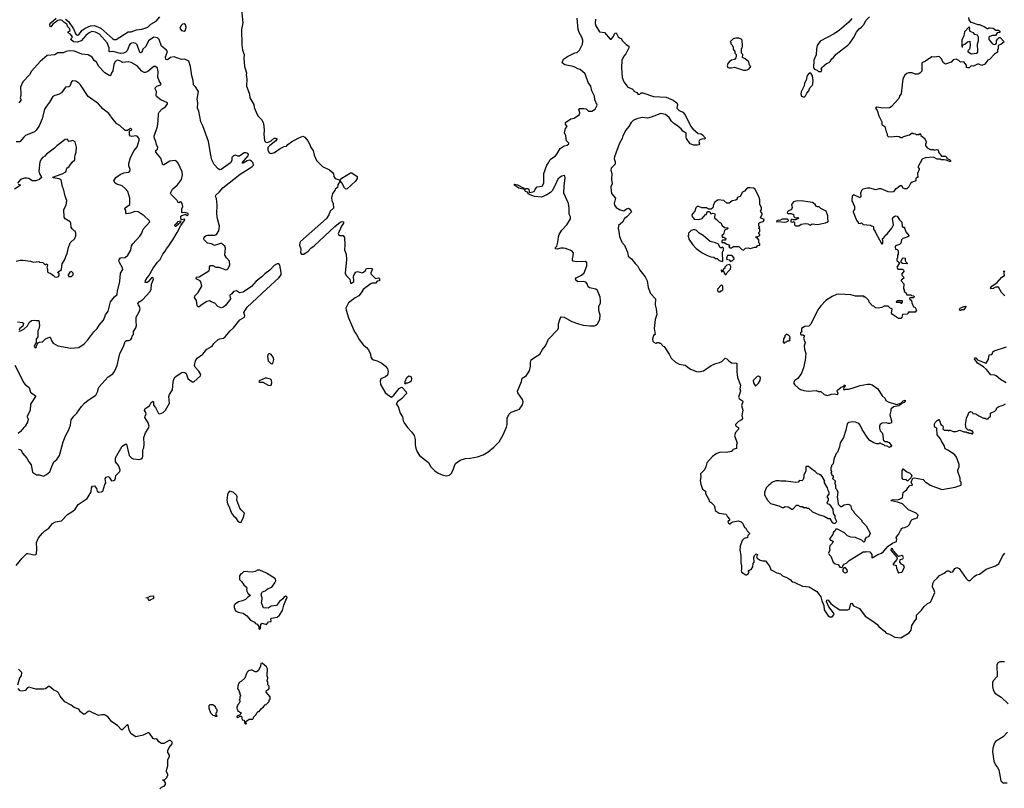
# Model space of a CAD drawing. Extents: x 2087054 to 2277909, y 548907 to 753496.
# Tile 203 of 256: x 2184592 to 2197601, y 622346 to 632506. Entities that reach past the tile are written whole.
import ezdxf

# ---------------------------------------------------------------- set-up
doc = ezdxf.new("R2010")
doc.units = 0

msp = doc.modelspace()

# ---------------------------------------------------------------- linework, layer by layer
at = {"layer": '0CON20XD'}
for points in [[(2187521, 632635), (2187540, 632465), (2187524, 632375), (2187529, 632175), (2187535, 632105), (2187559, 632045), (2187553, 631997), (2187562, 631885), (2187590, 631805), (2187584, 631775), (2187594, 631725), (2187591, 631625), (2187598, 631605), (2187630, 631520), (2187633, 631475), (2187686, 631386), (2187692, 631345), (2187715, 631282), (2187739, 631235), (2187788, 631188), (2187809, 631149), (2187818, 631105), (2187821, 631035), (2187816, 630995), (2187828, 630905), (2187845, 630886), (2187865, 630882), (2187916, 630904), (2187955, 630939), (2187971, 630941), (2187989, 630935), (2187990, 630925), (2187976, 630905), (2187891, 630839), (2187872, 630818), (2187869, 630785), (2187888, 630748), (2187915, 630739), (2187960, 630750), (2188032, 630805), (2188085, 630828), (2188116, 630834), (2188133, 630855), (2188185, 630892), (2188271, 630939), (2188332, 630965), (2188361, 630955), (2188400, 630905), (2188425, 630855), (2188438, 630815), (2188468, 630775), (2188483, 630715), (2188514, 630644), (2188594, 630564), (2188685, 630520), (2188721, 630491), (2188739, 630469), (2188744, 630435), (2188759, 630405), (2188825, 630386), (2188848, 630412), (2188965, 630482), (2188980, 630480), (2189050, 630435), (2189051, 630405), (2189029, 630371), (2188915, 630267), (2188895, 630272), (2188884, 630284), (2188848, 630348), (2188825, 630374), (2188797, 630325), (2188791, 630289), (2188760, 630265), (2188754, 630246), (2188725, 630209), (2188711, 630149), (2188718, 630115), (2188736, 630075), (2188739, 630015), (2188693, 629977), (2188677, 629925), (2188645, 629880), (2188304, 629575), (2188292, 629555), (2188288, 629525), (2188305, 629475), (2188301, 629425), (2188315, 629408), (2188345, 629405), (2188404, 629445), (2188440, 629485), (2188485, 629517), (2188755, 629774), (2188825, 629829), (2188855, 629839), (2188869, 629835), (2188870, 629815), (2188843, 629775), (2188801, 629675), (2188806, 629665), (2188824, 629655), (2188865, 629653), (2188882, 629625), (2188887, 629525), (2188882, 629465), (2188904, 629405), (2188910, 629335), (2188892, 629155), (2188905, 629124), (2188956, 629076), (2188962, 629022), (2188975, 629022), (2189007, 629045), (2189004, 629115), (2189016, 629145), (2189033, 629167), (2189055, 629176), (2189115, 629162), (2189135, 629168), (2189158, 629185), (2189175, 629217), (2189245, 629220), (2189253, 629205), (2189230, 629165), (2189230, 629145), (2189295, 629083), (2189335, 629092), (2189347, 629075), (2189348, 629052), (2189315, 629048), (2189295, 629024), (2189255, 629024), (2189235, 629018), (2189132, 628938), (2189105, 628895), (2189071, 628855), (2189025, 628829), (2188935, 628764), (2188903, 628695), (2188904, 628665), (2188935, 628565), (2189015, 628378), (2189044, 628345), (2189077, 628277), (2189133, 628205), (2189173, 628173), (2189200, 628140), (2189226, 628085), (2189232, 628045), (2189243, 628023), (2189265, 628009), (2189316, 627996), (2189377, 627965), (2189426, 627926), (2189452, 627892), (2189460, 627855), (2189452, 627808), (2189425, 627783), (2189365, 627757), (2189354, 627726), (2189361, 627685), (2189422, 627578), (2189455, 627548), (2189505, 627518), (2189535, 627544), (2189605, 627631), (2189635, 627649), (2189646, 627646), (2189700, 627585), (2189701, 627565), (2189635, 627495), (2189586, 627455), (2189568, 627425), (2189591, 627395), (2189619, 627305), (2189651, 627255), (2189660, 627205), (2189672, 627175), (2189714, 627115), (2189774, 627054), (2189805, 627008), (2189819, 626959), (2189818, 626888), (2189824, 626844), (2189842, 626795), (2189875, 626747), (2189992, 626655), (2190026, 626596), (2190075, 626542), (2190122, 626512), (2190175, 626488), (2190225, 626478), (2190270, 626485), (2190300, 626515), (2190300, 626525), (2190320, 626555), (2190335, 626610), (2190351, 626639), (2190410, 626685), (2190484, 626706), (2190545, 626708), (2190643, 626727), (2190716, 626754), (2190782, 626795), (2190856, 626854), (2190926, 626925), (2190982, 627018), (2191022, 627118), (2191033, 627155), (2191031, 627239), (2191054, 627286), (2191084, 627316), (2191175, 627347), (2191195, 627360), (2191237, 627415), (2191243, 627455), (2191237, 627485), (2191173, 627575), (2191169, 627595), (2191222, 627725), (2191231, 627769), (2191283, 627797), (2191327, 627863), (2191342, 627925), (2191341, 627975), (2191348, 628012), (2191392, 628042), (2191463, 628087), (2191498, 628145), (2191538, 628195), (2191577, 628283), (2191701, 628409), (2191712, 628435), (2191713, 628485), (2191732, 628555), (2191745, 628578), (2191785, 628572), (2191886, 628516), (2191975, 628484), (2192035, 628470), (2192125, 628460), (2192185, 628460), (2192205, 628467), (2192226, 628484), (2192257, 628543), (2192262, 628602), (2192244, 628664), (2192244, 628714), (2192264, 628765), (2192268, 628795), (2192260, 628840), (2192228, 628925), (2192205, 628944), (2192120, 628960), (2192105, 628973), (2192088, 629015), (2192070, 629035), (2192035, 629046), (2191965, 629043), (2191938, 629065), (2191935, 629080), (2191946, 629094), (2192015, 629127), (2192049, 629161), (2192087, 629253), (2192085, 629295), (2192065, 629308), (2191955, 629306), (2191906, 629316), (2191896, 629326), (2191894, 629344), (2191907, 629385), (2191909, 629425), (2191885, 629451), (2191805, 629483), (2191775, 629487), (2191744, 629486), (2191695, 629472), (2191670, 629475), (2191670, 629495), (2191687, 629513), (2191703, 629567), (2191712, 629635), (2191721, 629665), (2191755, 629723), (2191819, 629795), (2191869, 629875), (2191868, 629898), (2191852, 629935), (2191852, 630015), (2191842, 630075), (2191781, 630215), (2191784, 630305), (2191800, 630415), (2191795, 630440), (2191785, 630447), (2191755, 630437), (2191734, 630426), (2191702, 630398), (2191655, 630292), (2191627, 630245), (2191605, 630223), (2191555, 630189), (2191485, 630160), (2191395, 630168), (2191335, 630192), (2191310, 630205), (2191310, 630215), (2191300, 630225), (2191274, 630234), (2191260, 630260), (2191185, 630279), (2191122, 630325), (2191135, 630330), (2191168, 630325), (2191245, 630282), (2191260, 630260), (2191286, 630274), (2191305, 630274), (2191317, 630265), (2191322, 630232), (2191332, 630222), (2191390, 630235), (2191403, 630267), (2191430, 630295), (2191495, 630307), (2191516, 630345), (2191516, 630475), (2191557, 630585), (2191581, 630615), (2191600, 630660), (2191671, 630705), (2191691, 630729), (2191732, 630805), (2191785, 630837), (2191825, 630847), (2191848, 630865), (2191848, 630875), (2191817, 630905), (2191810, 630970), (2191789, 631009), (2191804, 631066), (2191826, 631095), (2191803, 631125), (2191803, 631145), (2191875, 631197), (2191920, 631205), (2191989, 631251), (2191993, 631273), (2191978, 631325), (2191985, 631332), (2192045, 631334), (2192076, 631326), (2192108, 631298), (2192150, 631295), (2192197, 631323), (2192220, 631375), (2192191, 631445), (2192185, 631495), (2192152, 631565), (2192137, 631625), (2192104, 631675), (2192065, 631792), (2191998, 631848), (2191966, 631856), (2191936, 631876), (2191906, 631886), (2191795, 631910), (2191760, 631935), (2191777, 631983), (2191832, 632018), (2191925, 632068), (2191958, 632072), (2191968, 632082), (2191987, 632103), (2192026, 632184), (2192034, 632215), (2192032, 632235), (2192020, 632275), (2191986, 632335), (2191971, 632375), (2191956, 632524)], [(2187855, 628944), (2188017, 629093), (2188046, 629134), (2188048, 629165), (2188031, 629261), (2188015, 629280), (2187995, 629279), (2187955, 629255), (2187895, 629196), (2187829, 629145), (2187793, 629107), (2187715, 629050), (2187655, 628980), (2187545, 628903), (2187495, 628896), (2187455, 628922), (2187418, 628912), (2187395, 628882), (2187370, 628865), (2187367, 628855), (2187377, 628815), (2187315, 628732), (2187284, 628706), (2187255, 628699), (2187234, 628704), (2187212, 628715), (2187171, 628761), (2187120, 628775), (2187098, 628788), (2187065, 628780), (2187005, 628742), (2186965, 628710), (2186945, 628710), (2186937, 628727), (2186927, 628795), (2186903, 628835), (2186907, 628855), (2186950, 628900), (2186998, 628985), (2186990, 629025), (2186977, 629055), (2186934, 629074), (2186920, 629095), (2186928, 629102), (2186965, 629108), (2187093, 629187), (2187102, 629205), (2187101, 629239), (2187114, 629256), (2187146, 629256), (2187184, 629234), (2187225, 629234), (2187315, 629199), (2187334, 629206), (2187345, 629219), (2187367, 629265), (2187366, 629315), (2187325, 629356), (2187303, 629393), (2187311, 629485), (2187301, 629511), (2187282, 629532), (2187265, 629546), (2187245, 629548), (2187165, 629521), (2187125, 629542), (2187075, 629554), (2187031, 629595), (2187026, 629615), (2187030, 629630), (2187055, 629652), (2187075, 629658), (2187165, 629658), (2187193, 629667), (2187225, 629714), (2187234, 629775), (2187205, 629875), (2187198, 629938), (2187200, 630055), (2187192, 630142), (2187181, 630171), (2187184, 630185), (2187226, 630224), (2187275, 630282), (2187505, 630462), (2187659, 630561), (2187681, 630585), (2187676, 630616), (2187655, 630638), (2187635, 630649), (2187599, 630641), (2187545, 630610), (2187535, 630609), (2187530, 630615), (2187613, 630705), (2187615, 630725), (2187605, 630738), (2187585, 630746), (2187556, 630744), (2187495, 630704), (2187475, 630702), (2187445, 630716), (2187415, 630706), (2187397, 630685), (2187394, 630645), (2187376, 630614), (2187255, 630525), (2187235, 630523), (2187213, 630533), (2187160, 630590), (2187133, 630655), (2187117, 630715), (2187087, 630895), (2187013, 631105), (2186987, 631157), (2186959, 631295), (2186942, 631335), (2186944, 631406), (2186938, 631455), (2186955, 631555), (2186917, 631617), (2186889, 631645), (2186884, 631704), (2186865, 631765), (2186851, 631885), (2186827, 631957), (2186775, 631983), (2186731, 631981), (2186635, 632015), (2186586, 632004), (2186545, 631976), (2186525, 631980), (2186519, 632015), (2186545, 632085), (2186532, 632105), (2186468, 632155), (2186435, 632244), (2186414, 632264), (2186365, 632273), (2186294, 632226), (2186258, 632152), (2186220, 632115), (2186205, 632076), (2186195, 632066), (2186185, 632070), (2186175, 632087), (2186145, 632175), (2186125, 632191), (2186095, 632201), (2186068, 632195), (2186052, 632185), (2186039, 632165), (2186014, 632095), (2185995, 632077), (2185966, 632064), (2185925, 632061), (2185825, 632085), (2185785, 632079), (2185775, 632084), (2185776, 632135), (2185750, 632200), (2185645, 632315), (2185593, 632343), (2185545, 632348), (2185509, 632331), (2185466, 632295), (2185405, 632227), (2185355, 632208), (2185302, 632215), (2185270, 632245), (2185273, 632257), (2185290, 632275), (2185287, 632285), (2185262, 632315), (2185234, 632334), (2185234, 632346), (2185259, 632365), (2185254, 632385), (2185230, 632410), (2185214, 632445), (2185175, 632471), (2185155, 632495), (2185127, 632503), (2185096, 632494), (2185032, 632448), (2185005, 632410), (2184996, 632416), (2184992, 632445), (2185002, 632465), (2185075, 632528)], [(2185197, 632515), (2185235, 632482), (2185303, 632385), (2185335, 632315), (2185355, 632300), (2185373, 632307), (2185414, 632365), (2185457, 632395), (2185527, 632423), (2185582, 632428), (2185665, 632394), (2185821, 632251), (2185836, 632244), (2185865, 632242), (2186025, 632345), (2186065, 632344), (2186135, 632374), (2186205, 632379), (2186285, 632408), (2186325, 632446), (2186394, 632485), (2186446, 632544)], [(2192200, 632515), (2192197, 632455), (2192203, 632425), (2192254, 632344), (2192318, 632335), (2192395, 632250), (2192405, 632250), (2192438, 632285), (2192455, 632328), (2192475, 632332), (2192501, 632281), (2192525, 632260), (2192538, 632258), (2192557, 632227), (2192607, 632177), (2192642, 632155), (2192639, 632135), (2192600, 632055), (2192576, 632025), (2192546, 631965), (2192544, 631875)], [(2197128, 632535), (2197132, 632505), (2197155, 632472), (2197175, 632468), (2197253, 632443), (2197275, 632442), (2197298, 632428), (2197337, 632417), (2197375, 632390), (2197385, 632390), (2197395, 632400), (2197415, 632400), (2197452, 632392), (2197488, 632368), (2197525, 632368), (2197540, 632355), (2197540, 632335), (2197505, 632330), (2197484, 632296), (2197444, 632296), (2197408, 632285), (2197396, 632275), (2197398, 632245), (2197445, 632187), (2197465, 632178), (2197488, 632182), (2197500, 632195), (2197500, 632225), (2197512, 632248), (2197535, 632270), (2197545, 632270), (2197600, 632215), (2197555, 632180), (2197520, 632165), (2197520, 632125), (2197510, 632105), (2197510, 632075), (2197471, 632049), (2197405, 631978), (2197385, 631970), (2197345, 631920), (2197305, 631902), (2197265, 631917), (2197245, 631918), (2197195, 631893), (2197164, 631896), (2197135, 631870), (2197118, 631868), (2197100, 631875), (2197102, 631905), (2197065, 631948), (2197023, 631943), (2197000, 631965), (2196965, 631982), (2196925, 631977), (2196897, 631943), (2196825, 631918), (2196798, 631935), (2196765, 631992), (2196744, 632014), (2196725, 632020), (2196685, 632012), (2196643, 632017), (2196561, 631959), (2196510, 631935), (2196510, 631825), (2196485, 631800), (2196462, 631788), (2196425, 631788), (2196385, 631802), (2196335, 631803), (2196314, 631796), (2196285, 631772), (2196261, 631725), (2196240, 631525), (2196220, 631505), (2196208, 631465), (2196105, 631352), (2196085, 631342), (2195995, 631338), (2195915, 631350), (2195900, 631335), (2195920, 631305), (2195942, 631235), (2195982, 631155), (2195985, 631120), (2196022, 631092), (2196038, 631025), (2196052, 630995), (2196053, 630973), (2196065, 630960), (2196105, 630958), (2196175, 630967), (2196212, 630962), (2196235, 630950), (2196255, 630950), (2196268, 630962), (2196347, 630983), (2196385, 631010), (2196395, 631000), (2196427, 630997), (2196435, 630990), (2196475, 630990), (2196485, 631000), (2196500, 630985), (2196500, 630975), (2196550, 630935), (2196550, 630925), (2196570, 630895), (2196570, 630875), (2196560, 630865), (2196562, 630845), (2196584, 630814), (2196628, 630788), (2196665, 630788), (2196685, 630780), (2196705, 630790), (2196727, 630787), (2196730, 630755), (2196772, 630702), (2196825, 630700), (2196840, 630685), (2196842, 630672), (2196875, 630660), (2196890, 630645), (2196888, 630632), (2196875, 630630), (2196835, 630650), (2196808, 630652), (2196765, 630652), (2196752, 630662), (2196715, 630664), (2196665, 630687), (2196555, 630682), (2196515, 630662), (2196464, 630566), (2196464, 630554), (2196478, 630535), (2196478, 630525), (2196452, 630475), (2196458, 630422), (2196445, 630420), (2196432, 630408), (2196430, 630375), (2196425, 630370), (2196383, 630357), (2196361, 630339), (2196340, 630295), (2196312, 630268), (2196285, 630270), (2196265, 630280), (2196245, 630308), (2196225, 630308), (2196175, 630270), (2196165, 630270), (2196138, 630232), (2196105, 630228), (2196065, 630230), (2195975, 630268), (2195945, 630268), (2195905, 630258), (2195825, 630278), (2195795, 630278), (2195733, 630267), (2195715, 630250), (2195703, 630215), (2195706, 630174), (2195695, 630150), (2195615, 630190), (2195590, 630175), (2195588, 630118), (2195620, 630035), (2195620, 629995), (2195603, 629977), (2195602, 629965), (2195648, 629855), (2195670, 629825), (2195670, 629815), (2195695, 629810), (2195715, 629820), (2195738, 629798), (2195835, 629790), (2195845, 629780), (2195865, 629778), (2195872, 629765), (2195873, 629735), (2195895, 629708), (2195902, 629682), (2195953, 629595), (2195985, 629540), (2195995, 629550), (2195998, 629585), (2195990, 629615), (2196005, 629620), (2196020, 629635), (2196022, 629648), (2196059, 629681), (2196115, 629750), (2196138, 629795), (2196124, 629876), (2196141, 629899), (2196165, 629912), (2196185, 629910), (2196215, 629860), (2196248, 629828), (2196252, 629772), (2196265, 629760), (2196278, 629768), (2196302, 629702), (2196338, 629655), (2196338, 629645), (2196326, 629634), (2196260, 629615), (2196242, 629595), (2196235, 629550), (2196217, 629533), (2196164, 629516), (2196158, 629505), (2196162, 629472), (2196185, 629470), (2196200, 629455), (2196200, 629405), (2196190, 629395), (2196190, 629355), (2196180, 629345), (2196180, 629325), (2196210, 629295), (2196210, 629285), (2196180, 629235), (2196195, 629210), (2196255, 629208), (2196277, 629187), (2196248, 629145), (2196248, 629128), (2196270, 629105), (2196272, 629088), (2196240, 629065), (2196240, 629055), (2196272, 629015), (2196268, 628948), (2196280, 628935), (2196280, 628915), (2196298, 628898), (2196315, 628870), (2196365, 628870), (2196375, 628860), (2196407, 628857), (2196410, 628845), (2196395, 628830), (2196355, 628830), (2196350, 628815), (2196374, 628794), (2196378, 628765), (2196402, 628712), (2196423, 628703), (2196443, 628665), (2196425, 628640), (2196368, 628638), (2196355, 628640), (2196345, 628650), (2196317, 628613), (2196255, 628610), (2196248, 628575), (2196235, 628558), (2196205, 628558), (2196125, 628610), (2196110, 628625), (2196118, 628685), (2196092, 628692), (2196065, 628720), (2196015, 628720), (2195985, 628702), (2195935, 628692), (2195898, 628698), (2195875, 628720), (2195860, 628725), (2195815, 628770), (2195810, 628795), (2195768, 628838), (2195755, 628840), (2195745, 628850), (2195635, 628850), (2195575, 628868), (2195415, 628877), (2195385, 628872), (2195325, 628847), (2195242, 628795), (2195178, 628725), (2195139, 628671), (2195045, 628480), (2195017, 628453), (2194965, 628450), (2194920, 628425), (2194920, 628395), (2194930, 628385), (2194910, 628365), (2194910, 628345), (2194915, 628340), (2194945, 628340), (2194960, 628325), (2194950, 628295), (2194970, 628235), (2194958, 628195), (2194961, 628151), (2194977, 628095), (2194970, 628005), (2194946, 627905), (2194922, 627835), (2194872, 627765), (2194834, 627736), (2194818, 627705), (2194828, 627685), (2194882, 627635), (2194908, 627618), (2194954, 627606), (2195015, 627596), (2195114, 627604), (2195145, 627590), (2195175, 627593), (2195222, 627552), (2195265, 627540), (2195316, 627556), (2195355, 627560), (2195397, 627553), (2195408, 627565), (2195394, 627595), (2195399, 627611), (2195445, 627647), (2195480, 627660), (2195495, 627680), (2195500, 627665), (2195480, 627645), (2195478, 627618), (2195485, 627612), (2195508, 627622), (2195543, 627623), (2195590, 627635), (2195695, 627669), (2195795, 627689), (2195825, 627689), (2195855, 627679), (2195930, 627625), (2195988, 627535), (2196025, 627500), (2196034, 627474), (2196065, 627454), (2196175, 627420), (2196233, 627437), (2196265, 627469), (2196290, 627475), (2196292, 627465), (2196278, 627445), (2196252, 627438), (2196235, 627418), (2196208, 627402), (2196135, 627390), (2196103, 627357), (2196102, 627335)], [(2195587, 632523), (2195549, 632471), (2195425, 632368), (2195355, 632320), (2195167, 632223), (2195128, 632165), (2195120, 632115), (2195117, 632043), (2195083, 631973), (2195081, 631871), (2195095, 631852), (2195127, 631837), (2195145, 631820), (2195185, 631820)], [(2195185, 631820), (2195190, 631845), (2195182, 631855), (2195192, 631875), (2195254, 631926), (2195285, 631938), (2195302, 631955), (2195321, 631989), (2195346, 632004), (2195381, 632049), (2195417, 632083), (2195535, 632170), (2195560, 632195), (2195607, 632265), (2195647, 632343), (2195683, 632387), (2195715, 632408), (2195750, 632445), (2195770, 632495), (2195820, 632545)], [(2186765, 632354), (2186785, 632369), (2186790, 632405), (2186785, 632440), (2186765, 632452), (2186745, 632447), (2186730, 632435), (2186715, 632415), (2186710, 632395), (2186731, 632361), (2186765, 632354)], [(2197165, 632056), (2197235, 632064), (2197250, 632075), (2197252, 632085), (2197248, 632185), (2197258, 632225), (2197260, 632275), (2197245, 632300), (2197212, 632312), (2197194, 632334), (2197151, 632351), (2197142, 632375), (2197146, 632396), (2197135, 632410), (2197075, 632344), (2197067, 632293), (2197042, 632235), (2197042, 632145), (2197047, 632143), (2197048, 632162), (2197058, 632172), (2197078, 632182), (2197115, 632212), (2197145, 632220), (2197150, 632165), (2197143, 632115), (2197120, 632095), (2197120, 632085), (2197165, 632056)], [(2194185, 631837), (2194205, 631843), (2194230, 631855), (2194250, 631885), (2194233, 631903), (2194225, 631948), (2194178, 631988), (2194142, 632005), (2194148, 632045), (2194130, 632065), (2194130, 632125), (2194137, 632133), (2194140, 632155), (2194138, 632235), (2194125, 632250), (2194095, 632260), (2194055, 632260), (2194018, 632252), (2193980, 632215), (2193990, 632205), (2193990, 632185), (2194010, 632165), (2194010, 632155), (2194020, 632145), (2194020, 632115), (2194040, 632085), (2194042, 632062), (2194060, 632045), (2194060, 632015), (2194055, 632000), (2194035, 631980), (2193998, 631972), (2193974, 631956), (2193950, 631925), (2193940, 631895), (2193950, 631875), (2193965, 631868), (2193995, 631868), (2194035, 631878), (2194155, 631839), (2194185, 631837)], [(2184575, 626829), (2184596, 626826), (2184612, 626815), (2184628, 626775), (2184688, 626708), (2184712, 626662), (2184745, 626620), (2184763, 626523), (2184815, 626490), (2184855, 626488), (2184905, 626473), (2184947, 626493), (2184991, 626529), (2185015, 626598), (2185045, 626660), (2185085, 626694), (2185118, 626745), (2185167, 626925), (2185203, 627015), (2185238, 627075), (2185262, 627145), (2185273, 627215), (2185308, 627265), (2185348, 627305), (2185408, 627395), (2185448, 627435), (2185498, 627475), (2185599, 627541), (2185626, 627594), (2185627, 627625), (2185642, 627655), (2185762, 627785), (2185824, 627826), (2185847, 627855), (2185880, 627935), (2185916, 628094), (2185966, 628184), (2185985, 628252), (2186003, 628267), (2186036, 628266), (2186057, 628273), (2186073, 628295), (2186080, 628325), (2186097, 628345), (2186098, 628385), (2186126, 628434), (2186134, 628465), (2186133, 628517), (2186131, 628575), (2186173, 628645), (2186183, 628685), (2186177, 628715), (2186160, 628735), (2186154, 628755), (2186172, 628775), (2186217, 628803), (2186315, 628912), (2186329, 628945), (2186335, 629010), (2186359, 629075), (2186357, 629095), (2186345, 629100), (2186333, 629095), (2186288, 629042), (2186275, 629034), (2186252, 629032), (2186255, 629057), (2186275, 629094), (2186299, 629121), (2186355, 629220), (2186411, 629299), (2186447, 629335), (2186483, 629407), (2186515, 629445), (2186532, 629478), (2186564, 629515), (2186593, 629567), (2186616, 629595), (2186675, 629691), (2186721, 629785), (2186766, 629845), (2186774, 629855), (2186770, 629870), (2186735, 629861), (2186725, 629867), (2186720, 629885), (2186722, 629908), (2186735, 629919), (2186775, 629930), (2186789, 629929), (2186805, 629912), (2186817, 629925), (2186820, 629945), (2186775, 629958), (2186745, 629952), (2186736, 629956), (2186734, 630005), (2186746, 630035), (2186740, 630075), (2186730, 630090), (2186715, 630097), (2186695, 630087), (2186685, 630091), (2186671, 630115), (2186593, 630195), (2186586, 630215), (2186610, 630265), (2186678, 630322), (2186729, 630395), (2186744, 630455), (2186738, 630495), (2186685, 630609), (2186665, 630634), (2186645, 630645), (2186575, 630638), (2186495, 630587), (2186485, 630588), (2186457, 630677), (2186392, 630755), (2186391, 630775), (2186412, 630795), (2186417, 630815), (2186400, 630855), (2186392, 630898), (2186372, 630935), (2186369, 630965), (2186414, 631096), (2186416, 631135), (2186424, 631165), (2186425, 631265), (2186435, 631285), (2186473, 631327), (2186517, 631355), (2186547, 631395), (2186544, 631405), (2186457, 631447), (2186402, 631492), (2186397, 631505), (2186399, 631555), (2186383, 631593), (2186383, 631607), (2186403, 631627), (2186455, 631643), (2186462, 631655), (2186435, 631698), (2186416, 631745), (2186420, 631815), (2186411, 631865), (2186387, 631887), (2186365, 631888), (2186285, 631823), (2186255, 631810), (2186235, 631810), (2186205, 631825), (2186145, 631897), (2186065, 631940), (2186025, 631950), (2185955, 631938), (2185915, 631962), (2185885, 631970), (2185852, 631952), (2185834, 631915), (2185821, 631829), (2185800, 631795), (2185795, 631772), (2185785, 631764), (2185719, 631805), (2185638, 631888), (2185606, 631945), (2185575, 631967), (2185550, 632010), (2185495, 632040), (2185415, 632049), (2185315, 632088), (2185245, 632093), (2185205, 632086), (2185165, 632068), (2185095, 632068), (2185055, 632043), (2184955, 632032), (2184862, 631955), (2184748, 631825), (2184720, 631775), (2184634, 631685), (2184605, 631615), (2184606, 631526), (2184608, 631502), (2184597, 631475), (2184610, 631445), (2184579, 631405)], [(2192544, 631875), (2192552, 631742), (2192574, 631685), (2192625, 631612), (2192685, 631590), (2192700, 631575), (2192705, 631560), (2192744, 631544), (2192765, 631518), (2192785, 631522), (2192805, 631538), (2192825, 631540), (2192965, 631489), (2193135, 631480), (2193225, 631444), (2193276, 631406), (2193284, 631385), (2193275, 631335), (2193305, 631304), (2193355, 631282), (2193385, 631250), (2193461, 631095), (2193485, 631064), (2193555, 631002), (2193595, 630996), (2193615, 630986), (2193650, 630945), (2193650, 630935), (2193642, 630928), (2193615, 630930), (2193575, 630912), (2193567, 630895), (2193572, 630865), (2193565, 630852), (2193544, 630846), (2193497, 630847), (2193452, 630865), (2193402, 630935), (2193396, 630955), (2193396, 631006), (2193355, 631033), (2193332, 631062), (2193271, 631111), (2193235, 631133), (2193205, 631165), (2193174, 631215), (2193125, 631253), (2193065, 631264), (2192935, 631216), (2192885, 631205), (2192815, 631211), (2192745, 631196), (2192697, 631173), (2192671, 631149), (2192641, 631095), (2192600, 631045), (2192561, 630969), (2192551, 630935), (2192517, 630873), (2192449, 630691), (2192446, 630665), (2192460, 630625), (2192461, 630595), (2192407, 630543), (2192404, 630515), (2192416, 630474), (2192411, 630395), (2192420, 630335), (2192404, 630295), (2192406, 630236), (2192416, 630205), (2192464, 630145), (2192448, 630078), (2192449, 630055), (2192475, 630022), (2192525, 629991), (2192575, 629980), (2192610, 630005), (2192635, 630013), (2192655, 630000), (2192674, 629965), (2192615, 629898), (2192582, 629878), (2192555, 629830), (2192504, 629785), (2192498, 629745), (2192509, 629705), (2192515, 629642), (2192546, 629565), (2192583, 629525), (2192593, 629505), (2192624, 629434), (2192632, 629382), (2192675, 629346), (2192723, 629283), (2192759, 629249), (2192785, 629197), (2192855, 629109), (2192882, 629055), (2192897, 628967), (2192926, 628886), (2192993, 628815), (2192987, 628735), (2193000, 628685), (2193008, 628608), (2192986, 628545), (2192976, 628425), (2192990, 628345), (2192965, 628330), (2192951, 628285), (2192958, 628255), (2192975, 628238), (2192995, 628230), (2193005, 628230), (2193015, 628240), (2193035, 628240), (2193045, 628230), (2193058, 628228), (2193095, 628190), (2193106, 628186), (2193175, 628083), (2193201, 628031), (2193257, 627977), (2193305, 627954), (2193385, 627941), (2193456, 627886), (2193535, 627854), (2193565, 627850), (2193625, 627866), (2193726, 627934), (2193775, 627956), (2193840, 627975), (2193870, 627990), (2193915, 628032), (2193937, 628025), (2193962, 627995), (2193995, 627972), (2194067, 627965), (2194066, 627856), (2194076, 627775), (2194114, 627675), (2194106, 627626), (2194117, 627595), (2194089, 627515), (2194099, 627499), (2194140, 627470), (2194147, 627455), (2194130, 627405), (2194147, 627345), (2194132, 627275), (2194140, 627235), (2194127, 627215), (2194087, 627195), (2194050, 627155), (2194052, 627132), (2194090, 627115), (2194088, 627095), (2194049, 627051), (2194038, 627005), (2194072, 626915), (2194063, 626885), (2194062, 626838), (2194014, 626826), (2194008, 626805), (2193995, 626798), (2193925, 626786), (2193845, 626788), (2193792, 626768), (2193747, 626733), (2193671, 626649), (2193656, 626595), (2193638, 626555), (2193589, 626505), (2193591, 626465), (2193581, 626415), (2193590, 626365), (2193615, 626302), (2193652, 626275), (2193653, 626243), (2193698, 626165), (2193702, 626142), (2193715, 626130), (2193725, 626130), (2193766, 626086), (2193777, 626055), (2193779, 626019), (2193835, 625984), (2193925, 625968), (2193944, 625934), (2193972, 625905), (2193970, 625885), (2193950, 625875), (2193952, 625855), (2193965, 625842), (2193975, 625840), (2193995, 625860), (2194013, 625867), (2194085, 625882), (2194125, 625867), (2194148, 625845), (2194168, 625795), (2194184, 625784), (2194205, 625748), (2194240, 625715), (2194213, 625687), (2194208, 625662), (2194165, 625648), (2194137, 625623), (2194109, 625545), (2194106, 625495), (2194119, 625425), (2194121, 625325), (2194130, 625285), (2194130, 625245), (2194124, 625225), (2194128, 625205), (2194185, 625168), (2194195, 625168), (2194220, 625185), (2194220, 625195), (2194230, 625205), (2194223, 625213), (2194223, 625227), (2194255, 625240), (2194278, 625275), (2194283, 625317), (2194298, 625335), (2194292, 625395), (2194302, 625425), (2194323, 625447), (2194338, 625435), (2194328, 625405), (2194337, 625387), (2194375, 625363), (2194405, 625353), (2194445, 625352), (2194478, 625315), (2194504, 625274), (2194516, 625236), (2194528, 625228), (2194595, 625193), (2194645, 625182), (2194672, 625155), (2194735, 625127), (2194775, 625100), (2194800, 625075), (2194825, 625070), (2194935, 625019), (2195025, 625011), (2195125, 624946), (2195175, 624878), (2195188, 624825), (2195216, 624764), (2195220, 624705), (2195275, 624624), (2195295, 624614), (2195325, 624614), (2195353, 624645), (2195344, 624665), (2195282, 624745), (2195251, 624815), (2195255, 624832), (2195265, 624838), (2195275, 624835), (2195309, 624789), (2195355, 624755), (2195427, 624707), (2195535, 624707), (2195555, 624715), (2195575, 624788), (2195585, 624792), (2195610, 624760), (2195686, 624725), (2195761, 624621), (2195865, 624556), (2195915, 624516), (2195943, 624483), (2196016, 624425), (2196038, 624398), (2196085, 624382), (2196156, 624346), (2196235, 624336), (2196345, 624400), (2196370, 624435), (2196380, 624500), (2196418, 624562), (2196441, 624585), (2196443, 624637), (2196505, 624699), (2196540, 624750), (2196585, 624787), (2196624, 624805), (2196639, 624831), (2196681, 624935), (2196673, 624965), (2196653, 625005), (2196656, 625055), (2196675, 625088), (2196716, 625124), (2196745, 625158), (2196805, 625190), (2196845, 625220), (2196870, 625220), (2196895, 625202), (2196921, 625209), (2196949, 625251), (2196975, 625266), (2197005, 625251), (2197095, 625120), (2197125, 625092), (2197149, 625091), (2197202, 625145), (2197235, 625167), (2197275, 625178), (2197360, 625245), (2197485, 625289), (2197528, 625315), (2197579, 625415), (2197606, 625455)], [(2194955, 631480), (2194975, 631500), (2194990, 631535), (2195020, 631565), (2195032, 631605), (2195062, 631635), (2195070, 631655), (2195076, 631704), (2195066, 631765), (2195045, 631800), (2195025, 631800), (2194995, 631770), (2194982, 631705), (2194960, 631665), (2194957, 631633), (2194918, 631552), (2194912, 631525), (2194920, 631495), (2194955, 631480)], [(2184582, 628395), (2184595, 628391), (2184647, 628415), (2184695, 628458), (2184717, 628503), (2184750, 628530), (2184785, 628536), (2184815, 628528), (2184845, 628530), (2184856, 628464), (2184845, 628420), (2184830, 628395), (2184830, 628315), (2184812, 628285), (2184810, 628235), (2184800, 628225), (2184784, 628186), (2184795, 628170), (2184808, 628175), (2184822, 628218), (2184837, 628233), (2184855, 628242), (2184895, 628250), (2184934, 628286), (2184985, 628308), (2184995, 628308), (2185016, 628256), (2185035, 628228), (2185095, 628193), (2185266, 628164), (2185375, 628171), (2185445, 628222), (2185492, 628275), (2185571, 628379), (2185618, 628425), (2185643, 628467), (2185701, 628535), (2185717, 628577), (2185726, 628604), (2185760, 628655), (2185791, 628775), (2185845, 628844), (2185881, 628875), (2185884, 628916), (2185914, 629045), (2185924, 629155), (2185954, 629205), (2185950, 629225), (2185909, 629295), (2185903, 629315), (2185907, 629333), (2185925, 629358), (2185985, 629363), (2186022, 629395), (2186062, 629458), (2186071, 629515), (2186087, 629545), (2186179, 629645), (2186206, 629685), (2186224, 629735), (2186310, 629835), (2186305, 629850), (2186235, 629914), (2186156, 629966), (2186115, 629971), (2186058, 629948), (2186005, 629938), (2185996, 629955), (2185994, 629984), (2185980, 630005), (2185985, 630020), (2186047, 630065), (2186049, 630145), (2186021, 630235), (2185987, 630275), (2185945, 630309), (2185875, 630331), (2185852, 630345), (2185837, 630375), (2185862, 630418), (2185920, 630460), (2185970, 630480), (2186029, 630491), (2186047, 630505), (2186054, 630525), (2186033, 630575), (2186033, 630605), (2186056, 630685), (2186105, 630778), (2186144, 630826), (2186172, 630915), (2186172, 630935), (2186145, 630968), (2186125, 630970), (2186075, 630962), (2186055, 630967), (2186043, 630985), (2186043, 631027), (2186050, 631040), (2186070, 631045), (2186072, 631055), (2186067, 631065), (2186055, 631068), (2186032, 631048), (2186017, 631043), (2185985, 631043), (2185915, 631107), (2185875, 631131), (2185829, 631185), (2185771, 631265), (2185689, 631329), (2185634, 631395), (2185495, 631489), (2185397, 631645), (2185375, 631669), (2185335, 631694), (2185295, 631698), (2185277, 631683), (2185253, 631627), (2185242, 631618), (2185198, 631612), (2185145, 631540), (2185104, 631516), (2185055, 631504), (2185030, 631490), (2184986, 631414), (2184945, 631363), (2184922, 631325), (2184889, 631195), (2184849, 631101), (2184808, 631045), (2184786, 631025), (2184667, 630973), (2184645, 630954), (2184595, 630890), (2184545, 630892)], [(2185085, 629103), (2185105, 629111), (2185116, 629125), (2185112, 629145), (2185090, 629165), (2185144, 629206), (2185153, 629277), (2185190, 629335), (2185200, 629375), (2185220, 629415), (2185237, 629493), (2185260, 629555), (2185319, 629615), (2185333, 629647), (2185333, 629683), (2185325, 629710), (2185310, 629715), (2185285, 629740), (2185273, 629763), (2185267, 629815), (2185258, 629835), (2185192, 629872), (2185180, 629895), (2185177, 629995), (2185207, 630055), (2185217, 630115), (2185191, 630175), (2185172, 630272), (2185158, 630295), (2185141, 630391), (2185115, 630404), (2185034, 630414), (2185030, 630425), (2185155, 630468), (2185200, 630495), (2185216, 630544), (2185245, 630567), (2185285, 630623), (2185320, 630655), (2185323, 630687), (2185324, 630715), (2185338, 630755), (2185343, 630823), (2185325, 630893), (2185295, 630908), (2185245, 630897), (2185220, 630925), (2185195, 630921), (2185081, 630839), (2185052, 630808), (2184945, 630729), (2184925, 630704), (2184895, 630686), (2184879, 630665), (2184860, 630625), (2184846, 630505), (2184855, 630470), (2184878, 630435), (2184880, 630415), (2184875, 630410), (2184865, 630410), (2184850, 630395), (2184804, 630376), (2184755, 630377), (2184715, 630406), (2184685, 630411), (2184655, 630409), (2184605, 630393), (2184562, 630345)], [(2184573, 630333), (2184600, 630325), (2184598, 630315), (2184524, 630266)], [(2194155, 629460), (2194183, 629487), (2194215, 629490), (2194245, 629482), (2194305, 629500), (2194325, 629500), (2194345, 629520), (2194370, 629525), (2194370, 629545), (2194358, 629558), (2194360, 629595), (2194338, 629618), (2194322, 629622), (2194320, 629635), (2194345, 629640), (2194370, 629655), (2194370, 629665), (2194360, 629675), (2194360, 629695), (2194370, 629705), (2194370, 629735), (2194360, 629745), (2194360, 629755), (2194370, 629765), (2194360, 629775), (2194360, 629815), (2194373, 629827), (2194415, 629840), (2194430, 629855), (2194430, 629865), (2194380, 629885), (2194400, 629935), (2194400, 629945), (2194378, 629975), (2194392, 629998), (2194392, 630022), (2194372, 630065), (2194370, 630125), (2194362, 630155), (2194308, 630265), (2194287, 630277), (2194245, 630282), (2194218, 630282), (2194195, 630270), (2194169, 630241), (2194144, 630226), (2194109, 630171), (2194070, 630155), (2194070, 630135), (2194055, 630120), (2194005, 630112), (2193965, 630082), (2193935, 630082), (2193896, 630116), (2193820, 630125), (2193775, 630092), (2193758, 630065), (2193751, 630019), (2193727, 630003), (2193695, 630000), (2193667, 630017), (2193605, 630020), (2193567, 630037), (2193545, 630038), (2193525, 630020), (2193513, 629975), (2193480, 629940), (2193473, 629925), (2193477, 629905), (2193505, 629868), (2193565, 629866), (2193611, 629879), (2193655, 629930), (2193668, 629932), (2193672, 629952), (2193685, 629970), (2193705, 629970), (2193725, 629940), (2193755, 629950), (2193770, 629945), (2193778, 629935), (2193770, 629885), (2193800, 629865), (2193835, 629830), (2193858, 629818), (2193871, 629791), (2193905, 629760), (2193950, 629755), (2193950, 629745), (2193940, 629735), (2193915, 629730), (2193905, 629720), (2193890, 629665), (2193870, 629655), (2193872, 629632), (2193895, 629630), (2193920, 629615), (2193918, 629592), (2193895, 629590), (2193882, 629598), (2193870, 629585), (2193870, 629565), (2193875, 629560), (2193905, 629560), (2193935, 629540), (2193968, 629528), (2193970, 629515), (2193960, 629505), (2193975, 629490), (2193995, 629490), (2194025, 629510), (2194085, 629510), (2194100, 629505), (2194135, 629470), (2194155, 629460)], [(2194885, 629780), (2194918, 629802), (2194975, 629812), (2195005, 629808), (2195035, 629790), (2195061, 629809), (2195135, 629800), (2195239, 629821), (2195270, 629835), (2195280, 629845), (2195270, 629865), (2195268, 629915), (2195248, 629975), (2195175, 630012), (2195155, 630032), (2195135, 630032), (2195115, 630042), (2195100, 630065), (2195065, 630088), (2195036, 630096), (2194915, 630111), (2194845, 630107), (2194815, 630097), (2194788, 630065), (2194798, 630025), (2194788, 629995), (2194735, 629970), (2194730, 629955), (2194745, 629942), (2194785, 629942), (2194815, 629930), (2194820, 629905), (2194838, 629888), (2194875, 629890), (2194880, 629885), (2194875, 629872), (2194855, 629870), (2194845, 629860), (2194815, 629860), (2194795, 629870), (2194780, 629855), (2194780, 629835), (2194805, 629830), (2194818, 629838), (2194830, 629825), (2194830, 629795), (2194842, 629782), (2194885, 629780)], [(2186655, 629771), (2186645, 629773), (2186642, 629782), (2186645, 629800), (2186671, 629819), (2186685, 629838), (2186716, 629846), (2186716, 629824), (2186655, 629771)], [(2194695, 629828), (2194725, 629832), (2194750, 629845), (2194748, 629858), (2194735, 629870), (2194665, 629868), (2194635, 629850), (2194615, 629858), (2194590, 629845), (2194595, 629832), (2194615, 629840), (2194695, 629828)], [(2193875, 629310), (2193880, 629315), (2193878, 629425), (2193880, 629445), (2193890, 629455), (2193890, 629485), (2193878, 629498), (2193865, 629490), (2193845, 629490), (2193827, 629537), (2193786, 629556), (2193713, 629573), (2193623, 629653), (2193570, 629685), (2193535, 629718), (2193505, 629732), (2193465, 629720), (2193430, 629685), (2193430, 629655), (2193420, 629645), (2193430, 629635), (2193433, 629603), (2193485, 629530), (2193531, 629481), (2193610, 629425), (2193678, 629388), (2193725, 629370), (2193765, 629368), (2193785, 629350), (2193808, 629348), (2193833, 629323), (2193875, 629310)], [(2193985, 629310), (2193995, 629320), (2194005, 629320), (2194030, 629345), (2194030, 629355), (2194016, 629376), (2193995, 629390), (2193942, 629388), (2193930, 629355), (2193932, 629342), (2193965, 629330), (2193985, 629310)], [(2196315, 629280), (2196255, 629282), (2196240, 629295), (2196240, 629315), (2196253, 629347), (2196265, 629360), (2196290, 629355), (2196293, 629323), (2196300, 629305), (2196320, 629285), (2196315, 629280)], [(2184545, 629313), (2184597, 629327), (2184635, 629327), (2184736, 629316), (2184775, 629302), (2184845, 629310), (2184855, 629300), (2184897, 629297), (2184925, 629270), (2184935, 629270), (2184945, 629280), (2184960, 629265), (2184957, 629243), (2184950, 629235), (2184960, 629205), (2184960, 629175), (2184973, 629163), (2185005, 629152), (2185040, 629125), (2185058, 629108), (2185085, 629103)], [(2193925, 629140), (2193940, 629165), (2193982, 629208), (2193988, 629245), (2193975, 629270), (2193935, 629260), (2193922, 629248), (2193910, 629235), (2193908, 629222), (2193892, 629208), (2193888, 629192), (2193875, 629190), (2193865, 629200), (2193860, 629195), (2193865, 629170), (2193875, 629180), (2193885, 629180), (2193900, 629165), (2193900, 629155), (2193915, 629140), (2193925, 629140)], [(2185275, 629112), (2185300, 629135), (2185300, 629155), (2185275, 629178), (2185255, 629170), (2185232, 629135), (2185233, 629123), (2185243, 629113), (2185275, 629112)], [(2197610, 628855), (2197565, 628900), (2197525, 628970), (2197485, 628972), (2197455, 628954), (2197425, 628950), (2197420, 628955), (2197438, 628985), (2197505, 629032), (2197567, 629103), (2197602, 629125), (2197593, 629187), (2197608, 629178)], [(2193845, 628910), (2193855, 628920), (2193868, 628922), (2193880, 628935), (2193880, 628985), (2193865, 629000), (2193810, 628945), (2193812, 628922), (2193825, 628910), (2193845, 628910)], [(2184545, 625291), (2184623, 625387), (2184685, 625450), (2184702, 625452), (2184785, 625432), (2184805, 625437), (2184813, 625445), (2184820, 625510), (2184814, 625595), (2184842, 625655), (2184895, 625721), (2184925, 625751), (2184976, 625784), (2185027, 625845), (2185065, 625870), (2185145, 625883), (2185223, 625967), (2185295, 626010), (2185324, 626035), (2185363, 626097), (2185482, 626175), (2185538, 626265), (2185541, 626319), (2185555, 626338), (2185580, 626345), (2185608, 626308), (2185618, 626275), (2185632, 626262), (2185675, 626266), (2185690, 626275), (2185718, 626362), (2185730, 626385), (2185723, 626435), (2185735, 626461), (2185755, 626466), (2185775, 626459), (2185805, 626411), (2185835, 626414), (2185850, 626425), (2185859, 626445), (2185861, 626479), (2185914, 626535), (2185919, 626555), (2185898, 626615), (2185860, 626660), (2185856, 626715), (2185945, 626867), (2185995, 626898), (2186003, 626893), (2186040, 626745), (2186075, 626712), (2186093, 626703), (2186175, 626694), (2186198, 626702), (2186214, 626715), (2186220, 626735), (2186218, 626822), (2186233, 626845), (2186239, 626895), (2186234, 626985), (2186256, 627044), (2186292, 627105), (2186301, 627135), (2186289, 627175), (2186246, 627246), (2186248, 627265), (2186262, 627295), (2186260, 627315), (2186242, 627342), (2186250, 627365), (2186306, 627404), (2186329, 627445), (2186355, 627462), (2186362, 627455), (2186361, 627411), (2186385, 627382), (2186425, 627302), (2186445, 627296), (2186487, 627313), (2186519, 627345), (2186572, 627435), (2186564, 627526), (2186570, 627550), (2186610, 627615), (2186618, 627715), (2186630, 627755), (2186648, 627785), (2186735, 627842), (2186755, 627848), (2186774, 627844), (2186791, 627831), (2186814, 627765), (2186839, 627739), (2186875, 627719), (2186895, 627721), (2186982, 627798), (2186984, 627815), (2186961, 627861), (2186912, 627915), (2186902, 627935), (2186916, 627995), (2186935, 628030), (2187012, 628085), (2187065, 628149), (2187135, 628189), (2187159, 628225), (2187213, 628277), (2187235, 628287), (2187285, 628296), (2187307, 628313), (2187371, 628395), (2187415, 628435), (2187501, 628539), (2187564, 628575), (2187566, 628595), (2187553, 628635), (2187599, 628705), (2187855, 628944)], [(2196245, 628760), (2196257, 628783), (2196255, 628790), (2196185, 628790), (2196172, 628775), (2196175, 628770), (2196225, 628770), (2196235, 628760), (2196245, 628760)], [(2197025, 628660), (2197015, 628660), (2197010, 628675), (2197020, 628695), (2197065, 628716), (2197098, 628718), (2197065, 628670), (2197035, 628670), (2197025, 628660)], [(2184565, 628511), (2184630, 628505), (2184642, 628495), (2184632, 628455), (2184594, 628425), (2184581, 628405)], [(2194695, 628230), (2194712, 628248), (2194725, 628250), (2194735, 628260), (2194755, 628260), (2194770, 628275), (2194760, 628285), (2194770, 628295), (2194768, 628318), (2194748, 628338), (2194735, 628340), (2194725, 628350), (2194700, 628325), (2194700, 628315), (2194683, 628287), (2194680, 628245), (2194695, 628230)], [(2187925, 627957), (2187935, 627961), (2187948, 628015), (2187942, 628045), (2187915, 628079), (2187895, 628089), (2187882, 628088), (2187870, 628075), (2187868, 628055), (2187875, 627995), (2187911, 627961), (2187925, 627957)], [(2197627, 627707), (2197551, 627751), (2197495, 627797), (2197475, 627807), (2197425, 627810), (2197365, 627882), (2197326, 627916), (2197248, 627965), (2197235, 627990), (2197208, 628018), (2197212, 628035), (2197225, 628037), (2197248, 628008), (2197334, 627974), (2197362, 627968), (2197392, 628018), (2197402, 628078), (2197435, 628080), (2197447, 628093), (2197450, 628115), (2197465, 628130), (2197628, 628182)], [(2184528, 627938), (2184648, 627705), (2184665, 627685), (2184716, 627645), (2184735, 627582), (2184800, 627535), (2184803, 627525), (2184736, 627425), (2184729, 627341), (2184691, 627265), (2184690, 627255), (2184704, 627224), (2184696, 627185), (2184666, 627135), (2184645, 627116), (2184605, 627061), (2184574, 627035)], [(2187905, 627671), (2187915, 627676), (2187924, 627705), (2187919, 627739), (2187905, 627753), (2187855, 627769), (2187835, 627769), (2187756, 627734), (2187754, 627725), (2187765, 627716), (2187805, 627713), (2187875, 627674), (2187905, 627671)], [(2189685, 627690), (2189680, 627695), (2189684, 627725), (2189709, 627775), (2189735, 627798), (2189761, 627791), (2189771, 627765), (2189763, 627727), (2189747, 627713), (2189715, 627700), (2189695, 627700), (2189685, 627690)], [(2194315, 627664), (2194355, 627703), (2194375, 627735), (2194379, 627775), (2194355, 627794), (2194335, 627788), (2194284, 627735), (2194289, 627705), (2194315, 627664)], [(2196102, 627335), (2196088, 627285), (2196112, 627205), (2196110, 627175), (2196085, 627168), (2196065, 627168), (2196045, 627178), (2195988, 627172), (2195960, 627155), (2195952, 627135), (2195952, 627105), (2195963, 627073), (2195987, 627047), (2195997, 627017), (2196002, 626952), (2196025, 626930), (2196055, 626930), (2196065, 626920), (2196078, 626918), (2196110, 626875), (2196108, 626862), (2196095, 626860), (2196085, 626850), (2196055, 626870), (2196023, 626873), (2196008, 626888), (2195975, 626900), (2195965, 626910), (2195955, 626910), (2195945, 626900), (2195915, 626900), (2195875, 626912), (2195824, 626944), (2195796, 626976), (2195725, 627090), (2195697, 627147), (2195677, 627167), (2195636, 627186), (2195595, 627192), (2195545, 627183), (2195524, 627166), (2195509, 627081), (2195477, 626985), (2195433, 626915), (2195425, 626860), (2195395, 626790), (2195378, 626772), (2195350, 626695), (2195340, 626635), (2195320, 626615), (2195320, 626595), (2195310, 626585), (2195310, 626545), (2195320, 626535), (2195320, 626525), (2195310, 626515), (2195320, 626505), (2195322, 626492), (2195340, 626475), (2195340, 626455), (2195332, 626442), (2195370, 626405), (2195360, 626395), (2195360, 626375), (2195370, 626355), (2195370, 626315), (2195385, 626300), (2195402, 626262), (2195393, 626195), (2195402, 626148), (2195405, 626100), (2195435, 626072), (2195449, 626071), (2195485, 626092), (2195535, 626101), (2195568, 626088), (2195582, 626035), (2195606, 626016), (2195620, 625985), (2195720, 625885), (2195720, 625875), (2195776, 625816), (2195826, 625726), (2195827, 625713), (2195810, 625675), (2195771, 625659), (2195760, 625635), (2195760, 625615), (2195745, 625602), (2195717, 625627), (2195653, 625653), (2195635, 625660), (2195575, 625664), (2195530, 625685), (2195488, 625725), (2195395, 625772), (2195375, 625770), (2195363, 625747), (2195346, 625734), (2195335, 625702), (2195293, 625645), (2195305, 625628), (2195340, 625615), (2195326, 625584), (2195295, 625550), (2195290, 625515), (2195297, 625495), (2195278, 625455), (2195286, 625436), (2195310, 625415), (2195340, 625335), (2195365, 625314), (2195406, 625306), (2195429, 625269), (2195446, 625264), (2195459, 625271), (2195482, 625308), (2195515, 625322), (2195553, 625357), (2195735, 625470), (2195765, 625470), (2195775, 625478), (2195825, 625470), (2195852, 625435), (2195850, 625395), (2195855, 625392), (2195932, 625438), (2195978, 625455), (2196006, 625475), (2196065, 625549), (2196125, 625588), (2196175, 625610), (2196180, 625645), (2196172, 625655), (2196178, 625672), (2196205, 625700), (2196230, 625755), (2196240, 625765), (2196240, 625775), (2196255, 625790), (2196285, 625792), (2196325, 625812), (2196350, 625835), (2196370, 625885), (2196385, 625900), (2196449, 625921), (2196462, 625955), (2196438, 625985), (2196335, 626028), (2196258, 626105), (2196190, 626130), (2196112, 626145), (2196100, 626155), (2196135, 626162), (2196195, 626160), (2196256, 626184), (2196264, 626256), (2196312, 626295), (2196325, 626320), (2196355, 626350), (2196388, 626355), (2196372, 626395), (2196393, 626447), (2196415, 626450), (2196527, 626427), (2196565, 626390), (2196575, 626390), (2196623, 626353), (2196775, 626298), (2196953, 626327), (2197030, 626355), (2197030, 626395), (2197020, 626405), (2197017, 626447), (2196988, 626535), (2196988, 626552), (2197006, 626594), (2197003, 626625), (2196970, 626725), (2196948, 626755), (2196865, 626812), (2196820, 626835), (2196807, 626877), (2196770, 626935), (2196760, 626965), (2196715, 627020), (2196710, 627105), (2196685, 627120), (2196678, 627135), (2196677, 627163), (2196687, 627183), (2196715, 627210), (2196735, 627220), (2196745, 627210), (2196762, 627155), (2196785, 627140), (2196792, 627125), (2196788, 627098), (2196805, 627082), (2196855, 627080), (2196865, 627070), (2196875, 627080), (2196885, 627080), (2196925, 627062), (2196965, 627062), (2197015, 627082), (2197068, 627058), (2197095, 627060), (2197105, 627050), (2197125, 627050), (2197135, 627040), (2197165, 627040), (2197175, 627030), (2197185, 627030), (2197190, 627055), (2197175, 627070), (2197165, 627070), (2197155, 627080), (2197125, 627080), (2197098, 627108), (2197088, 627155), (2197095, 627210), (2197102, 627245), (2197120, 627275), (2197132, 627315), (2197155, 627328), (2197175, 627320), (2197185, 627300), (2197227, 627297), (2197265, 627268), (2197325, 627240), (2197347, 627237), (2197355, 627230), (2197388, 627232), (2197390, 627245), (2197418, 627265), (2197420, 627305), (2197475, 627330), (2197495, 627350), (2197504, 627376), (2197530, 627395), (2197585, 627412), (2197615, 627430)], [(2195365, 625850), (2195388, 625875), (2195367, 625915), (2195366, 625946), (2195345, 625980), (2195338, 626038), (2195298, 626098), (2195275, 626100), (2195260, 626115), (2195260, 626125), (2195280, 626155), (2195280, 626175), (2195260, 626205), (2195287, 626233), (2195288, 626255), (2195273, 626283), (2195265, 626320), (2195220, 626395), (2195228, 626405), (2195227, 626417), (2195195, 626470), (2195175, 626490), (2195165, 626490), (2195155, 626500), (2195132, 626502), (2195100, 626535), (2195080, 626545), (2195015, 626600), (2194985, 626600), (2194980, 626595), (2194977, 626543), (2194953, 626487), (2194952, 626458), (2194942, 626428), (2194925, 626410), (2194895, 626417), (2194877, 626393), (2194845, 626388), (2194715, 626407), (2194647, 626407), (2194625, 626412), (2194585, 626410), (2194545, 626398), (2194520, 626385), (2194510, 626365), (2194490, 626355), (2194453, 626317), (2194432, 626255), (2194432, 626225), (2194472, 626155), (2194513, 626113), (2194622, 626082), (2194665, 626060), (2194685, 626060), (2194705, 626070), (2194747, 626067), (2194795, 626038), (2194805, 626038), (2194855, 626090), (2194875, 626090), (2194905, 626070), (2194935, 626070), (2194945, 626060), (2194985, 626060), (2194995, 626050), (2195015, 626050), (2195065, 626000), (2195145, 625967), (2195220, 625945), (2195273, 625913), (2195295, 625912), (2195325, 625860), (2195345, 625850), (2195365, 625850)], [(2196325, 626410), (2196315, 626410), (2196305, 626430), (2196283, 626423), (2196265, 626430), (2196250, 626445), (2196250, 626525), (2196253, 626547), (2196265, 626570), (2196315, 626530), (2196350, 626515), (2196378, 626485), (2196370, 626455), (2196325, 626410)], [(2187515, 625860), (2187549, 625925), (2187563, 625985), (2187517, 626027), (2187501, 626051), (2187463, 626153), (2187467, 626197), (2187455, 626222), (2187411, 626261), (2187365, 626276), (2187345, 626253), (2187336, 626225), (2187327, 626155), (2187336, 626105), (2187359, 626065), (2187390, 625985), (2187415, 625948), (2187445, 625928), (2187475, 625878), (2187495, 625862), (2187515, 625860)], [(2196205, 625190), (2196213, 625197), (2196245, 625203), (2196255, 625212), (2196282, 625275), (2196270, 625295), (2196241, 625311), (2196220, 625335), (2196225, 625372), (2196260, 625380), (2196270, 625395), (2196260, 625415), (2196245, 625424), (2196202, 625412), (2196136, 625485), (2196122, 625512), (2196105, 625517), (2196103, 625495), (2196183, 625403), (2196187, 625385), (2196181, 625369), (2196132, 625315), (2196130, 625305), (2196171, 625291), (2196176, 625255), (2196205, 625190)], [(2187765, 624450), (2187772, 624458), (2187780, 624515), (2187795, 624530), (2187855, 624512), (2187880, 624545), (2187917, 624553), (2187912, 624585), (2187920, 624595), (2187995, 624610), (2188025, 624637), (2188066, 624695), (2188084, 624765), (2188108, 624832), (2188123, 624855), (2188126, 624875), (2188105, 624886), (2188085, 624877), (2188068, 624852), (2188025, 624816), (2187985, 624764), (2187916, 624754), (2187875, 624727), (2187812, 624732), (2187786, 624796), (2187798, 624845), (2187797, 624865), (2187782, 624905), (2187792, 624935), (2187800, 624945), (2187834, 624956), (2187866, 624984), (2187925, 625007), (2187965, 625062), (2187975, 625090), (2187973, 625115), (2187855, 625192), (2187765, 625228), (2187735, 625228), (2187705, 625210), (2187665, 625202), (2187555, 625212), (2187538, 625195), (2187525, 625180), (2187515, 625180), (2187498, 625155), (2187498, 625108), (2187525, 625080), (2187552, 625035), (2187588, 625005), (2187592, 624995), (2187588, 624975), (2187595, 624950), (2187608, 624925), (2187640, 624895), (2187605, 624872), (2187575, 624842), (2187535, 624823), (2187485, 624810), (2187439, 624781), (2187427, 624765), (2187424, 624735), (2187445, 624694), (2187480, 624675), (2187545, 624663), (2187595, 624627), (2187640, 624570), (2187694, 624544), (2187710, 624525), (2187730, 624515), (2187750, 624485), (2187753, 624453), (2187765, 624450)], [(2195505, 625195), (2195528, 625212), (2195527, 625235), (2195505, 625260), (2195480, 625260), (2195467, 625245), (2195467, 625215), (2195485, 625197), (2195505, 625195)], [(2186315, 624830), (2186305, 624830), (2186292, 624842), (2186288, 624858), (2186260, 624865), (2186285, 624870), (2186314, 624886), (2186355, 624890), (2186360, 624885), (2186360, 624855), (2186322, 624838), (2186315, 624830)], [(2184568, 623715), (2184594, 623805), (2184616, 623835), (2184620, 623875), (2184575, 623920)], [(2187585, 623200), (2187590, 623205), (2187580, 623215), (2187582, 623228), (2187625, 623260), (2187668, 623262), (2187680, 623275), (2187680, 623285), (2187715, 623320), (2187727, 623343), (2187745, 623360), (2187758, 623362), (2187781, 623399), (2187815, 623422), (2187835, 623450), (2187850, 623455), (2187890, 623495), (2187890, 623515), (2187900, 623525), (2187900, 623555), (2187850, 623615), (2187852, 623638), (2187865, 623650), (2187878, 623652), (2187890, 623665), (2187890, 623695), (2187870, 623715), (2187870, 623755), (2187860, 623765), (2187870, 623805), (2187862, 623835), (2187868, 623925), (2187855, 623950), (2187795, 624000), (2187780, 623995), (2187772, 623955), (2187745, 623900), (2187722, 623888), (2187705, 623888), (2187665, 623907), (2187645, 623907), (2187615, 623897), (2187598, 623882), (2187587, 623865), (2187568, 623802), (2187525, 623762), (2187494, 623746), (2187480, 623715), (2187472, 623665), (2187487, 623637), (2187490, 623615), (2187500, 623605), (2187500, 623585), (2187510, 623575), (2187510, 623565), (2187500, 623555), (2187500, 623525), (2187490, 623515), (2187500, 623505), (2187500, 623485), (2187490, 623475), (2187488, 623462), (2187470, 623445), (2187470, 623435), (2187460, 623425), (2187460, 623405), (2187467, 623397), (2187470, 623375), (2187508, 623348), (2187518, 623335), (2187498, 623312), (2187470, 623305), (2187460, 623295), (2187460, 623285), (2187475, 623282), (2187505, 623302), (2187525, 623298), (2187533, 623253), (2187558, 623248), (2187562, 623212), (2187575, 623200), (2187585, 623200)], [(2197605, 624020), (2197544, 624016), (2197516, 624004), (2197504, 623974), (2197507, 623825), (2197454, 623765), (2197444, 623745), (2197446, 623694), (2197455, 623654), (2197476, 623605), (2197559, 623549), (2197654, 623464)], [(2186445, 622340), (2186465, 622360), (2186500, 622375), (2186520, 622395), (2186520, 622425), (2186498, 622448), (2186480, 622455), (2186508, 622462), (2186540, 622495), (2186540, 622505), (2186550, 622515), (2186548, 622535), (2186532, 622565), (2186532, 622585), (2186550, 622645), (2186548, 622678), (2186550, 622725), (2186572, 622765), (2186572, 622785), (2186548, 622818), (2186548, 622845), (2186568, 622885), (2186607, 622935), (2186605, 622955), (2186585, 622977), (2186565, 622977), (2186495, 622939), (2186465, 622937), (2186430, 622960), (2186405, 623002), (2186375, 622998), (2186355, 623004), (2186306, 623076), (2186295, 623079), (2186285, 623079), (2186225, 623047), (2186125, 623027), (2186065, 623065), (2186040, 623115), (2186025, 623180), (2186015, 623188), (2185945, 623118), (2185938, 623118), (2185885, 623177), (2185810, 623225), (2185760, 623285), (2185730, 623310), (2185715, 623316), (2185676, 623316), (2185635, 623307), (2185515, 623366), (2185495, 623360), (2185455, 623327), (2185435, 623326), (2185395, 623359), (2185374, 623394), (2185313, 623413), (2185272, 623445), (2185190, 623490), (2185128, 623565), (2185105, 623608), (2185086, 623625), (2185045, 623645), (2184985, 623694), (2184975, 623694), (2184935, 623662), (2184905, 623655), (2184805, 623657), (2184715, 623683), (2184694, 623676), (2184665, 623640), (2184625, 623631), (2184600, 623635), (2184571, 623665)], [(2187195, 623300), (2187200, 623305), (2187190, 623315), (2187190, 623345), (2187200, 623355), (2187200, 623385), (2187190, 623395), (2187180, 623425), (2187145, 623450), (2187105, 623450), (2187090, 623435), (2187090, 623405), (2187113, 623343), (2187142, 623312), (2187165, 623310), (2187175, 623300), (2187195, 623300)], [(2197645, 623090), (2197584, 623026), (2197485, 622965), (2197469, 622935), (2197449, 622875), (2197447, 622835), (2197463, 622705), (2197483, 622655), (2197511, 622621), (2197529, 622589), (2197557, 622447), (2197585, 622418), (2197637, 622417)]]:
    msp.add_lwpolyline(points, dxfattribs=at)

doc.saveas('drawing.dxf')
